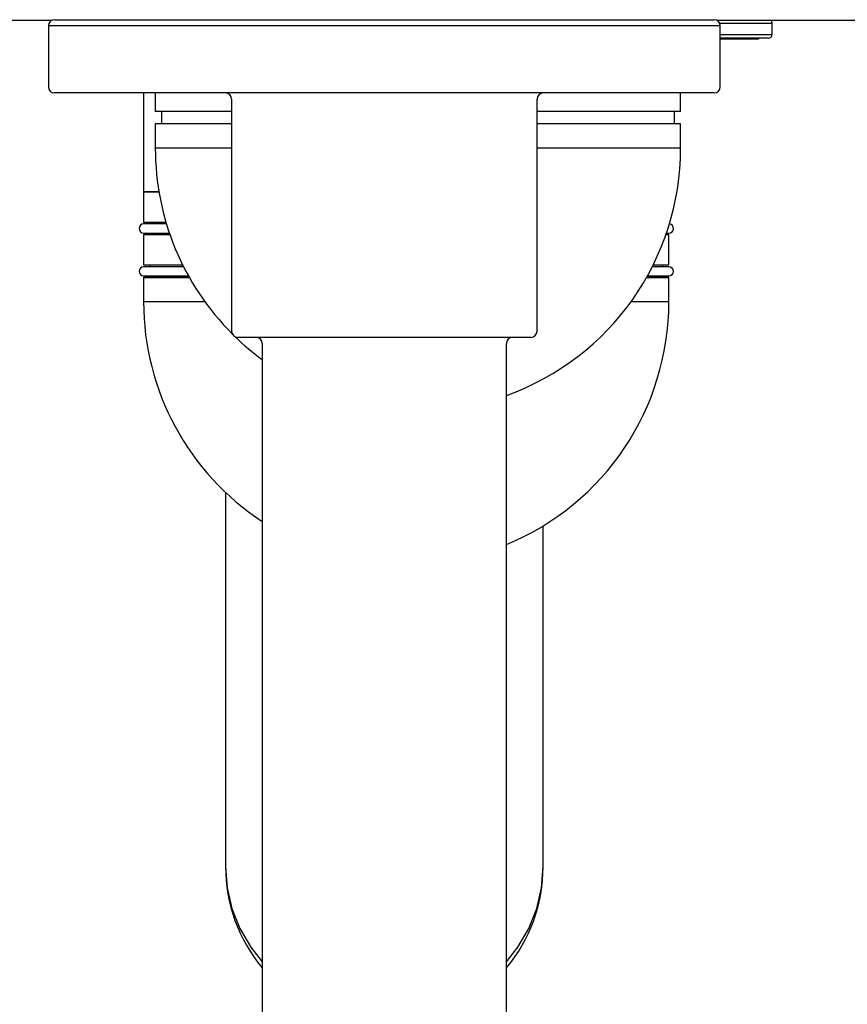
# Model space of a CAD drawing. Header units: millimetres. Extents: x -0.13 to 0.241, y -0.5 to 0.
# Tile 11 of 21: x -0.03 to 0.038, y -0.17 to -0.089. Entities that reach past the tile are written whole.
import ezdxf

# ---------------------------------------------------------------- set-up
doc = ezdxf.new("R2010")
doc.units = ezdxf.units.MM
doc.layers.add('BLOCKS', color=3, linetype='Continuous')

msp = doc.modelspace()

# ---------------------------------------------------------------- linework, layer by layer
at = {"layer": 'BLOCKS'}
for points in [[(-0.027642, -0.08914), (-0.027642, -0.08914), (-0.127869, -0.08914), (-0.127869, -0.08914)], [(-0.027383, -0.089066), (-0.027661, -0.089066), (-0.027884, -0.089292), (-0.027884, -0.089567)], [(-0.027383, -0.089066), (-0.027383, -0.089066), (0.026609, -0.089066), (0.026609, -0.089066)], [(0.027107, -0.089567), (0.027107, -0.089292), (0.026884, -0.089066), (0.026609, -0.089066)], [(0.127095, -0.08914), (0.127095, -0.08914), (0.026867, -0.08914), (0.026867, -0.08914)], [(0.031355, -0.089378), (0.031355, -0.089378), (0.027072, -0.089378), (0.027072, -0.089378)], [(0.031355, -0.089378), (0.031355, -0.089285), (0.031312, -0.089196), (0.031237, -0.08914)], [(0.031355, -0.090279), (0.031355, -0.090279), (0.031355, -0.089378), (0.031355, -0.089378)], [(0.027107, -0.089567), (0.027107, -0.089567), (-0.027884, -0.089567), (-0.027884, -0.089567)], [(-0.027884, -0.089567), (-0.027884, -0.089567), (-0.027884, -0.094566), (-0.027884, -0.094566)], [(0.027107, -0.094566), (0.027107, -0.094566), (0.027107, -0.089567), (0.027107, -0.089567)], [(0.027107, -0.090279), (0.027107, -0.090279), (0.031355, -0.090279), (0.031355, -0.090279)], [(0.031055, -0.090579), (0.031055, -0.090579), (0.027107, -0.090579), (0.027107, -0.090579)], [(0.030099, -0.090658), (0.030099, -0.090658), (0.027107, -0.090658), (0.027107, -0.090658)], [(0.030099, -0.090658), (0.030173, -0.090658), (0.030246, -0.090631), (0.030301, -0.090579)], [(0.031055, -0.090579), (0.03122, -0.090579), (0.031355, -0.090445), (0.031355, -0.090279)], [(-0.027884, -0.094566), (-0.027884, -0.094841), (-0.027661, -0.095065), (-0.027383, -0.095065)], [(0.026609, -0.095065), (0.026609, -0.095065), (-0.027383, -0.095065), (-0.027383, -0.095065)], [(-0.020093, -0.095065), (-0.020093, -0.095065), (-0.020093, -0.103127), (-0.020093, -0.103127)], [(-0.019136, -0.095065), (-0.019136, -0.095065), (-0.019136, -0.096578), (-0.019136, -0.096578)], [(-0.012887, -0.095566), (-0.012887, -0.09529), (-0.013111, -0.095065), (-0.013386, -0.095065)], [(0.012609, -0.095065), (0.012334, -0.095065), (0.01211, -0.09529), (0.01211, -0.095566)], [(0.023857, -0.096578), (0.023857, -0.096578), (0.023857, -0.095065), (0.023857, -0.095065)], [(0.026609, -0.095065), (0.026884, -0.095065), (0.027107, -0.094841), (0.027107, -0.094566)], [(-0.012887, -0.095566), (-0.012887, -0.095566), (-0.012887, -0.114562), (-0.012887, -0.114562)], [(0.01211, -0.114562), (0.01211, -0.114562), (0.01211, -0.095566), (0.01211, -0.095566)], [(-0.012887, -0.096578), (-0.012887, -0.096578), (-0.019136, -0.096578), (-0.019136, -0.096578)], [(-0.018638, -0.096578), (-0.018638, -0.096578), (-0.018638, -0.097578), (-0.018638, -0.097578)], [(0.023857, -0.096578), (0.023857, -0.096578), (0.01211, -0.096578), (0.01211, -0.096578)], [(0.023357, -0.097578), (0.023357, -0.097578), (0.023357, -0.096578), (0.023357, -0.096578)], [(-0.012887, -0.097578), (-0.012887, -0.097578), (-0.019136, -0.097578), (-0.019136, -0.097578)], [(-0.019136, -0.097578), (-0.019136, -0.097578), (-0.019136, -0.099577), (-0.019136, -0.099577)], [(0.023857, -0.097578), (0.023857, -0.097578), (0.01211, -0.097578), (0.01211, -0.097578)], [(0.023857, -0.099577), (0.023857, -0.099577), (0.023857, -0.097578), (0.023857, -0.097578)], [(-0.012887, -0.099577), (-0.012887, -0.099577), (-0.019136, -0.099577), (-0.019136, -0.099577)], [(-0.019136, -0.099577), (-0.019136, -0.105282), (-0.01687, -0.110751), (-0.012833, -0.114786)], [(0.00961, -0.119816), (0.018155, -0.116754), (0.023857, -0.108656), (0.023857, -0.099577)], [(0.023857, -0.099577), (0.023857, -0.099577), (0.01211, -0.099577), (0.01211, -0.099577)], [(-0.020093, -0.103127), (-0.020093, -0.103127), (-0.01884, -0.103127), (-0.01884, -0.103127)], [(-0.018834, -0.103177), (-0.018834, -0.103177), (-0.020093, -0.103177), (-0.020093, -0.103177)], [(-0.020093, -0.103177), (-0.020093, -0.103177), (-0.020093, -0.105636), (-0.020093, -0.105636)], [(-0.020074, -0.103156), (-0.020074, -0.103156), (-0.018838, -0.103156), (-0.018838, -0.103156)], [(-0.020093, -0.105636), (-0.020093, -0.105636), (-0.018265, -0.105636), (-0.018265, -0.105636)], [(-0.018221, -0.105781), (-0.018221, -0.105781), (-0.020093, -0.105781), (-0.020093, -0.105781)], [(-0.018259, -0.105657), (-0.018259, -0.105657), (-0.020074, -0.105657), (-0.020074, -0.105657)], [(-0.018253, -0.105676), (-0.018253, -0.105676), (-0.019594, -0.105676), (-0.019594, -0.105676)], [(-0.019594, -0.105676), (-0.019594, -0.105676), (-0.019594, -0.105781), (-0.019594, -0.105781)], [(-0.020093, -0.10653), (-0.020093, -0.10653), (-0.017981, -0.10653), (-0.017981, -0.10653)], [(-0.017932, -0.106675), (-0.017932, -0.106675), (-0.020093, -0.106675), (-0.020093, -0.106675)], [(-0.020093, -0.106675), (-0.020093, -0.106675), (-0.020093, -0.109137), (-0.020093, -0.109137)], [(-0.020074, -0.106657), (-0.020074, -0.106657), (-0.017938, -0.106657), (-0.017938, -0.106657)], [(-0.019594, -0.10653), (-0.019594, -0.10653), (-0.019594, -0.106636), (-0.019594, -0.106636)], [(-0.019594, -0.106636), (-0.019594, -0.106636), (-0.017946, -0.106636), (-0.017946, -0.106636)], [(0.022901, -0.106675), (0.022901, -0.106675), (0.022653, -0.106675), (0.022653, -0.106675)], [(0.022659, -0.106657), (0.022659, -0.106657), (0.02288, -0.106657), (0.02288, -0.106657)], [(0.022702, -0.10653), (0.022702, -0.10653), (0.022901, -0.10653), (0.022901, -0.10653)], [(0.022901, -0.109137), (0.022901, -0.109137), (0.022901, -0.106675), (0.022901, -0.106675)], [(-0.020093, -0.109137), (-0.020093, -0.109137), (-0.016897, -0.109137), (-0.016897, -0.109137)], [(-0.016822, -0.109279), (-0.016822, -0.109279), (-0.020093, -0.109279), (-0.020093, -0.109279)], [(-0.016886, -0.109155), (-0.016886, -0.109155), (-0.020074, -0.109155), (-0.020074, -0.109155)], [(-0.019594, -0.109155), (-0.019594, -0.109155), (-0.019594, -0.109279), (-0.019594, -0.109279)], [(0.022901, -0.109279), (0.022901, -0.109279), (0.021543, -0.109279), (0.021543, -0.109279)], [(0.02288, -0.109155), (0.02288, -0.109155), (0.021607, -0.109155), (0.021607, -0.109155)], [(0.021618, -0.109137), (0.021618, -0.109137), (0.022901, -0.109137), (0.022901, -0.109137)], [(0.0224, -0.109279), (0.0224, -0.109279), (0.0224, -0.109155), (0.0224, -0.109155)], [(-0.020093, -0.110029), (-0.020093, -0.110029), (-0.016425, -0.110029), (-0.016425, -0.110029)], [(-0.016344, -0.110176), (-0.016344, -0.110176), (-0.020093, -0.110176), (-0.020093, -0.110176)], [(-0.020093, -0.110176), (-0.020093, -0.110176), (-0.020093, -0.112155), (-0.020093, -0.112155)], [(-0.020074, -0.110155), (-0.020074, -0.110155), (-0.016354, -0.110155), (-0.016354, -0.110155)], [(-0.019594, -0.110029), (-0.019594, -0.110029), (-0.019594, -0.110136), (-0.019594, -0.110136)], [(-0.019594, -0.110136), (-0.019594, -0.110136), (-0.016367, -0.110136), (-0.016367, -0.110136)], [(0.022901, -0.110176), (0.022901, -0.110176), (0.021065, -0.110176), (0.021065, -0.110176)], [(0.021075, -0.110155), (0.021075, -0.110155), (0.02288, -0.110155), (0.02288, -0.110155)], [(0.021088, -0.110136), (0.021088, -0.110136), (0.0224, -0.110136), (0.0224, -0.110136)], [(0.021146, -0.110029), (0.021146, -0.110029), (0.022901, -0.110029), (0.022901, -0.110029)], [(0.0224, -0.110136), (0.0224, -0.110136), (0.0224, -0.110029), (0.0224, -0.110029)], [(0.022901, -0.112155), (0.022901, -0.112155), (0.022901, -0.110176), (0.022901, -0.110176)], [(-0.015073, -0.112155), (-0.015073, -0.112155), (-0.020093, -0.112155), (-0.020093, -0.112155)], [(-0.020093, -0.112155), (-0.020093, -0.1194), (-0.016443, -0.126158), (-0.010387, -0.130131)], [(0.00961, -0.132023), (0.017654, -0.1287), (0.022901, -0.120857), (0.022901, -0.112155)], [(0.022901, -0.112155), (0.022901, -0.112155), (0.019794, -0.112155), (0.019794, -0.112155)], [(-0.012887, -0.114562), (-0.012887, -0.114839), (-0.012661, -0.115063), (-0.012386, -0.115063)], [(-0.012597, -0.115015), (-0.011904, -0.115688), (-0.011165, -0.116315), (-0.010387, -0.116889)], [(0.011609, -0.115063), (0.011609, -0.115063), (-0.012386, -0.115063), (-0.012386, -0.115063)], [(-0.010387, -0.115562), (-0.010387, -0.115287), (-0.01061, -0.115063), (-0.010887, -0.115063)], [(0.010111, -0.115063), (0.009835, -0.115063), (0.00961, -0.115287), (0.00961, -0.115562)], [(0.011609, -0.115063), (0.011887, -0.115063), (0.01211, -0.114839), (0.01211, -0.114562)], [(-0.010387, -0.115562), (-0.010387, -0.115562), (-0.010387, -0.425517), (-0.010387, -0.425517)], [(0.00961, -0.425517), (0.00961, -0.425517), (0.00961, -0.115562), (0.00961, -0.115562)], [(-0.013386, -0.127756), (-0.013386, -0.127756), (-0.013386, -0.158369), (-0.013386, -0.158369)], [(0.012609, -0.158369), (0.012609, -0.158369), (0.012609, -0.130499), (0.012609, -0.130499)], [(-0.013386, -0.158369), (-0.013386, -0.161402), (-0.012324, -0.164341), (-0.010387, -0.166674)], [(0.00961, -0.166674), (0.011549, -0.164341), (0.012609, -0.161402), (0.012609, -0.158369)]]:
    msp.add_open_spline(points, degree=3, dxfattribs=at)
for points, knots in [([(-0.020093, -0.105781), (-0.020302, -0.105781), (-0.020469, -0.105949), (-0.020469, -0.106156), (-0.020469, -0.106156), (-0.020469, -0.106363), (-0.020302, -0.10653), (-0.020093, -0.10653)], [0, 0, 0, 0, 0.5, 0.5, 0.5, 0.5, 1, 1, 1, 1]), ([(0.022901, -0.10653), (0.023098, -0.10653), (0.023263, -0.106375), (0.023274, -0.106177), (0.023274, -0.106177), (0.023284, -0.105978), (0.023141, -0.105806), (0.022943, -0.105783)], [0, 0, 0, 0, 0.5, 0.5, 0.5, 0.5, 1, 1, 1, 1]), ([(-0.020093, -0.109279), (-0.020302, -0.109279), (-0.020469, -0.109447), (-0.020469, -0.109656), (-0.020469, -0.109656), (-0.020469, -0.109861), (-0.020302, -0.110029), (-0.020093, -0.110029)], [0, 0, 0, 0, 0.5, 0.5, 0.5, 0.5, 1, 1, 1, 1]), ([(0.022901, -0.110029), (0.023106, -0.110029), (0.023274, -0.109861), (0.023274, -0.109656), (0.023274, -0.109656), (0.023274, -0.109447), (0.023106, -0.109279), (0.022901, -0.109279)], [0, 0, 0, 0, 0.5, 0.5, 0.5, 0.5, 1, 1, 1, 1]), ([(-0.013386, -0.158369), (-0.013386, -0.158369), (-0.013253, -0.160104), (-0.013253, -0.160104), (-0.013253, -0.160104), (-0.013253, -0.160104), (-0.012858, -0.161806), (-0.012858, -0.161806), (-0.012858, -0.161806), (-0.012858, -0.161806), (-0.01221, -0.163437), (-0.01221, -0.163437), (-0.01221, -0.163437), (-0.01221, -0.163437), (-0.011322, -0.164965), (-0.011322, -0.164965), (-0.011322, -0.164965), (-0.011322, -0.164965), (-0.010387, -0.166163), (-0.010387, -0.166163)], [0, 0, 0, 0, 0.2, 0.2, 0.2, 0.2, 0.4, 0.4, 0.4, 0.4, 0.6, 0.6, 0.6, 0.6, 0.8, 0.8, 0.8, 0.8, 1, 1, 1, 1]), ([(0.00961, -0.166163), (0.00961, -0.166163), (0.010547, -0.164965), (0.010547, -0.164965), (0.010547, -0.164965), (0.010547, -0.164965), (0.011435, -0.163437), (0.011435, -0.163437), (0.011435, -0.163437), (0.011435, -0.163437), (0.012083, -0.161806), (0.012083, -0.161806), (0.012083, -0.161806), (0.012083, -0.161806), (0.012479, -0.160104), (0.012479, -0.160104), (0.012479, -0.160104), (0.012479, -0.160104), (0.012609, -0.158369), (0.012609, -0.158369)], [0, 0, 0, 0, 0.2, 0.2, 0.2, 0.2, 0.4, 0.4, 0.4, 0.4, 0.6, 0.6, 0.6, 0.6, 0.8, 0.8, 0.8, 0.8, 1, 1, 1, 1])]:
    msp.add_open_spline(points, degree=3, knots=knots, dxfattribs=at)

doc.saveas('drawing.dxf')
